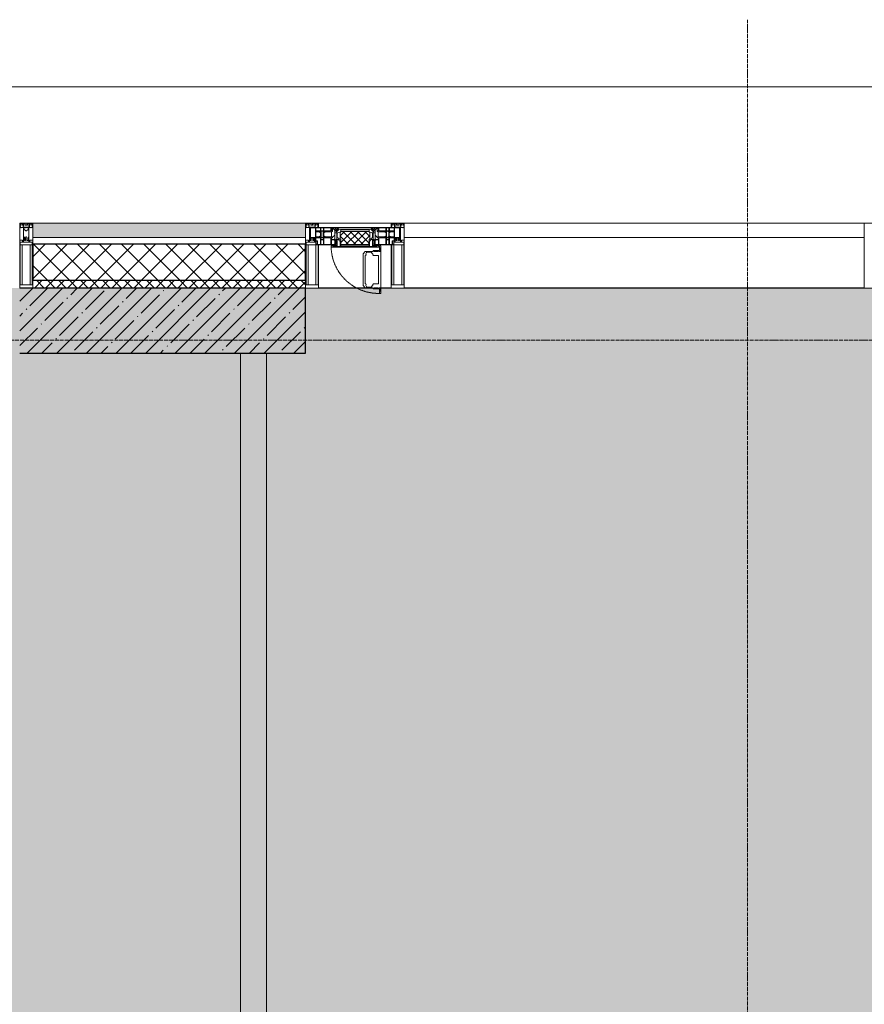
# Model space of a CAD drawing. Header units: millimetres. Extents: x -521669 to 178656, y -69521 to 433382.
# Tile 176 of 256: x -180303 to -177053, y 429592 to 433382. Entities that reach past the tile are written whole.
import ezdxf

# ---------------------------------------------------------------- set-up
doc = ezdxf.new("R2010")
doc.units = ezdxf.units.MM
doc.linetypes.add('-D1-02х01', pattern=[3, 2, -1])
doc.linetypes.add('-D1d1-15x02', pattern=[19, 15, -2, 0, -2])
for name, color, linetype, lineweight in [('_0', 7, 'Continuous', 13), ('A-DETL-GENF', 7, 'Continuous', 5), ('A-GLAZ', 7, 'Continuous', 5), ('A-GLAZ-CURT', 8, 'Continuous', 5), ('A-GLAZ-CWMG', 8, 'Continuous', 5), ('A-WALL', 7, 'Continuous', 5), ('A-WALL-FNSH', 8, 'Continuous', 5), ('I-WALL', 7, 'Continuous', 5), ('S-COLS', 7, 'Continuous', 5), ('S-GRID', 7, 'Continuous', 5), ('Ограждение', 7, 'Continuous', 5), ('Поручни', 7, 'Continuous', 5)]:
    doc.layers.add(name, color=color, linetype=linetype, lineweight=lineweight)

# ---------------------------------------------------------------- blocks, each defined once
blk = doc.blocks.new('System Panel - A_PAN_Glass_Зеркальное-5156344-50_AS_M_L33')
at = {"layer": 'A-GLAZ-CURT'}
for p, q in [((885, 0), (-885, 0)), ((-885, 0), (-885, -55)), ((885, -55), (885, 0)), ((-885, -55), (885, -55))]:
    blk.add_line(p, q, dxfattribs=at)
blk = doc.blocks.new('Rectangular Mullion - R_StandardFrame_50Wx250H-3343034-50_AS_M_L33')
at = {"layer": 'A-GLAZ-CWMG'}
blk.add_line((15200, 29450), (13430, 29450), dxfattribs=at)
blk = doc.blocks.new('Rectangular Mullion - 50Wx250H-V3-50_AS_M_L33')
at = {"layer": 'A-DETL-GENF'}
for p, q in [((-25, 84), (-25, 250)), ((-25, 250), (0, 250)), ((-23, 237.3), (0, 237.3)), ((-23, 237.3), (-23, 84)), ((-14.9, 84), (-14.9, 237.3)), ((25, 250), (0, 250)), ((23, 237.3), (0, 237.3)), ((14.9, 84), (14.9, 237.3)), ((23, 237.3), (23, 73.6)), ((25, 65.2), (25, 250)), ((0, 84), (-15, 84)), ((0, 84), (23, 84)), ((-0.5, 73.6), (-15, 73.6)), ((-10, 71.3), (-12, 71.3)), ((-10, 57.4), (-10, 71.3)), ((-7, 65.2), (-5.9, 67.3)), ((-7, 65.2), (-7, 57)), ((-4.1, 67.3), (-5.9, 67.3)), ((-4.1, 67.3), (-2.9, 65.1)), ((-2.9, 65.1), (-2.9, 57)), ((0.5, 73.6), (23, 73.6)), ((4.1, 67.3), (2.9, 65.1)), ((2.9, 65.1), (2.9, 57)), ((4.1, 67.3), (5.9, 67.3)), ((7, 65.2), (5.9, 67.3)), ((7, 65.2), (7, 54.7)), ((8.7, 53), (7, 54.7)), ((8.7, 53), (10, 53)), ((10, 71.3), (14, 71.3)), ((10, 53), (10, 71.3)), ((10, 53), (10, 17)), ((14, 71.3), (14, 65.2)), ((14, 65.2), (25, 65.2)), ((-23.8, 14.6), (-25, 14.2)), ((-25, 0), (-25, 14.2)), ((-23.8, 17), (-23.8, 14.6)), ((-22.5, 10.6), (-23.8, 14.6)), ((-22.5, 10.6), (-23.7, 9.9)), ((-23.7, 1.3), (-23.7, 9.9)), ((-23.7, 1.3), (-11.8, 1.3)), ((-23.2, 10.2), (-22.5, 8)), ((-22.5, 8), (-22.5, 4.5)), ((-21.3, 4.5), (-22.5, 4.5)), ((-22.3, 17), (-22.3, 16)), ((-22.3, 16), (-21.3, 16)), ((-19.9, 17), (-21.3, 16)), ((-21.3, 4.5), (-21.3, 6.5)), ((-21.3, 6.5), (-14.2, 6.5)), ((-7.4, 16.6), (-18.4, 16.6)), ((-14.2, 6.5), (-14.2, 4.5)), ((-13.2, 4.5), (-14.2, 4.5)), ((-13.2, 4.5), (-12.2, 7.2)), ((-12.7, 7.6), (-11.3, 11.4)), ((-12.7, 7.6), (-11.8, 6.9)), ((-12.2, 9), (-12.2, 14.8)), ((-12.2, 14.8), (0, 14.8)), ((-11.8, 1.3), (-11.8, 6.9)), ((-10.5, 11.2), (-11.3, 11.4)), ((-10.5, 1.5), (-10.5, 11.2)), ((-4.8, 1.5), (-10.5, 1.5)), ((0, 8), (-4.8, 8)), ((-4.8, 1.5), (-4.8, 8)), ((-2.6, 16.8), (0, 16.8)), ((2.6, 16.8), (0, 16.8)), ((0, 14.8), (0, 16.8)), ((0, 14.8), (0, 16.8)), ((12.2, 14.8), (0, 14.8)), ((0, 0), (0, 8)), ((0, 8), (4.8, 8)), ((0, 0), (0, 8)), ((4.8, 1.5), (4.8, 8)), ((4.8, 1.5), (10.5, 1.5)), ((8.5, 23), (6, 25.5)), ((6, 18), (7.4, 18)), ((7.4, 18), (7.4, 16.6)), ((7.4, 16.6), (18.4, 16.6)), ((7.5, 18.5), (8.5, 18.5)), ((7.5, 17), (7.5, 18.5)), ((10, 17), (7.5, 17)), ((8.5, 18.5), (8.5, 23)), ((10.5, 11.2), (11.3, 11.4)), ((10.5, 1.5), (10.5, 11.2)), ((12.7, 7.6), (11.3, 11.4)), ((12.7, 7.6), (11.8, 6.9)), ((11.8, 1.3), (11.8, 6.9)), ((23.7, 1.3), (11.8, 1.3)), ((12.2, 9), (12.2, 14.8)), ((13.2, 4.5), (12.2, 7.2)), ((13.2, 4.5), (14.2, 4.5)), ((21.3, 6.5), (14.2, 6.5)), ((14.2, 6.5), (14.2, 4.5)), ((18.4, 16.6), (19, 17.6)), ((19, 17.6), (21.3, 16)), ((22.3, 16), (21.3, 16)), ((21.3, 4.5), (21.3, 6.5)), ((21.3, 4.5), (22.5, 4.5)), ((22.3, 17), (22.3, 16)), ((22.3, 17), (23.8, 17)), ((22.5, 10.6), (23.8, 14.6)), ((22.5, 10.6), (23.7, 9.9)), ((23.2, 10.2), (22.5, 8)), ((22.5, 8), (22.5, 4.5)), ((23.7, 1.3), (23.7, 9.9)), ((23.8, 17), (23.8, 14.6)), ((23.8, 14.6), (25, 14.2)), ((25, 0), (25, 14.2)), ((-25, 0), (0, 0)), ((25, 0), (0, 0))]:
    blk.add_line(p, q, dxfattribs=at)
for centre, start, end in [((-0.5, 73.1), 360, 90), ((0.5, 73.1), 90, 180)]:
    blk.add_arc(centre, 0.5, start, end, dxfattribs=at)
blk = doc.blocks.new('Rectangular Mullion - R_StandardFrame_50Wx250H-V9-50_AS_M_L33')
at = {"layer": 'A-GLAZ-CWMG', "lineweight": 9}
for p, q in [((-25, 84), (-25, 250)), ((-25, 250), (25, 250)), ((25, 250), (25, 0)), ((-25, 0), (-25, 17)), ((25, 0), (-25, 0))]:
    blk.add_line(p, q, dxfattribs=at)
blk = doc.blocks.new('A_PAN_Створка - 383мм-V14-50_AS_M_L33')
at = {"layer": 'A-GLAZ-CURT'}
h = blk.add_hatch(dxfattribs=at)
h.set_pattern_fill('FP_11', color=256, style=0, pattern_type=2)
h.set_pattern_definition([(45, (-13240, -29700), (-14.142136, 14.142136), []), (135, (-13240, -29700), (-14.142136, -14.142136), [])])
h.paths.add_polyline_path([(-53.6, -82.7), (54.6, -81.8), (55.5, -62.5), (57.2, -60.8), (57.2, -36.4), (54.9, -34.1), (54.5, -31.8), (-54.5, -31.8), (-54.9, -34.1), (-57.2, -36.4), (-57.2, -60.8), (-54.6, -63.4), (-54.6, -81.8)])
at = {"layer": 'A-DETL-GENF'}
for p, q in [((-70, -32.1), (-61.4, -23.5)), ((-70, -62.5), (-70, -32.1)), ((-67.8, -38.3), (-65.7, -37.4)), ((-65.7, -37.4), (-60.8, -34.7)), ((61.4, -23.5), (-61.4, -23.5)), ((-60.8, -34.7), (-57.3, -35.9)), ((-55.2, -33.8), (-57.3, -35.9)), ((-54.9, -34.1), (-57.2, -36.4)), ((-57.2, -36.4), (-57.2, -60.8)), ((-55.2, -33.8), (-54.8, -31.5)), ((-54.9, -25.8), (-53.9, -24.8)), ((-54.9, -29.5), (-54.9, -25.8)), ((-53.9, -30.5), (-54.9, -29.5)), ((-54.5, -31.8), (-54.9, -34.1)), ((0, -31.5), (-54.8, -31.5)), ((54.5, -31.8), (-54.5, -31.8)), ((-53.9, -24.8), (53.9, -24.8)), ((53.9, -30.5), (-53.9, -30.5)), ((0, -31.5), (54.8, -31.5)), ((54.9, -25.8), (53.9, -24.8)), ((53.9, -30.5), (54.9, -29.5)), ((54.9, -34.1), (54.5, -31.8)), ((55.2, -33.8), (54.8, -31.5)), ((54.9, -29.5), (54.9, -25.8)), ((57.2, -36.4), (54.9, -34.1)), ((55.2, -33.8), (57.3, -35.9)), ((57.2, -60.8), (57.2, -36.4)), ((60.8, -34.7), (57.3, -35.9)), ((65.7, -37.4), (60.8, -34.7)), ((70, -32.1), (61.4, -23.5)), ((67.8, -38.3), (65.7, -37.4)), ((70, -62.5), (70, -32.1)), ((-73.9, -62.5), (-70, -62.5)), ((-73.9, -87.5), (-73.9, -62.5)), ((-69.4, -66.5), (-73.9, -66.5)), ((-69.4, -81.5), (-69.4, -66.5)), ((-61.7, -62.5), (-67.9, -62.5)), ((-67.9, -62.5), (-67.9, -89.3)), ((-67.8, -55.7), (-67.8, -38.3)), ((-66, -56.5), (-67.8, -55.7)), ((-66, -56.5), (-62, -59.1)), ((-62, -59.1), (-60.7, -61)), ((-61.7, -64.9), (-61.7, -62.5)), ((-60.1, -67.7), (-61.7, -64.9)), ((-60.7, -61), (-57.4, -61)), ((-56.4, -67.7), (-60.1, -67.7)), ((-57.4, -61), (-54.9, -63.5)), ((-57.2, -60.8), (-54.6, -63.4)), ((-56.4, -89.4), (-56.4, -67.7)), ((-54.9, -63.5), (-54.9, -81.9)), ((-54.6, -63.4), (-54.6, -81.8)), ((54.6, -63.4), (57.2, -60.8)), ((54.6, -81.8), (54.6, -63.4)), ((57.4, -61), (54.9, -63.5)), ((54.9, -63.5), (54.9, -81.9)), ((56.4, -67.7), (60.1, -67.7)), ((56.4, -89.4), (56.4, -67.7)), ((60.7, -61), (57.4, -61)), ((60.1, -67.7), (61.7, -64.9)), ((62, -59.1), (60.7, -61)), ((61.7, -62.5), (67.9, -62.5)), ((61.7, -64.9), (61.7, -62.5)), ((66, -56.5), (62, -59.1)), ((66, -56.5), (67.8, -55.7)), ((67.8, -55.7), (67.8, -38.3)), ((67.9, -62.5), (67.9, -89.3)), ((69.4, -66.5), (73.9, -66.5)), ((69.4, -81.5), (69.4, -66.5)), ((73.9, -62.5), (70, -62.5)), ((73.9, -87.5), (73.9, -62.5)), ((-91.5, -87.5), (-73.9, -87.5)), ((-91.5, -92), (-91.5, -87.5)), ((-91.5, -92), (91.5, -92)), ((-83.4, -90.3), (-83.4, -87.5)), ((-83.4, -90.3), (-69.4, -90.3)), ((-73.9, -81.5), (-69.4, -81.5)), ((-69.4, -85.5), (-73.9, -85.5)), ((-69.4, -90.3), (-69.4, -85.5)), ((-67.9, -89.3), (-66.9, -90.3)), ((-66.9, -90.3), (-57.4, -90.3)), ((-57.4, -90.3), (-56.4, -89.4)), ((-54.9, -81.9), (-53.8, -83)), ((-54.9, -85.6), (-53.9, -84.6)), ((-54.9, -89.3), (-54.9, -85.6)), ((-53.9, -90.3), (-54.9, -89.3)), ((-54.6, -81.8), (-53.6, -82.7)), ((-53.9, -84.6), (53.9, -84.6)), ((53.9, -90.3), (-53.9, -90.3)), ((53.8, -83), (-53.8, -83)), ((-53.6, -82.7), (53.6, -82.7)), ((53.6, -82.7), (54.6, -81.8)), ((54.9, -81.9), (53.8, -83)), ((54.9, -85.6), (53.9, -84.6)), ((53.9, -90.3), (54.9, -89.3)), ((54.9, -89.3), (54.9, -85.6)), ((57.4, -90.3), (56.4, -89.4)), ((66.9, -90.3), (57.4, -90.3)), ((67.9, -89.3), (66.9, -90.3)), ((73.9, -81.5), (69.4, -81.5)), ((69.4, -85.5), (73.9, -85.5)), ((69.4, -90.3), (69.4, -85.5)), ((83.4, -90.3), (69.4, -90.3)), ((91.5, -87.5), (73.9, -87.5)), ((83.4, -90.3), (83.4, -87.5)), ((91.5, -92), (91.5, -87.5))]:
    blk.add_line(p, q, dxfattribs=at)
at = {"layer": 'A-DETL-GENF', "color": 9, "true_color": 0xc8c8c8}
for p, q in [((39.7, -109), (31.1, -117.6)), ((70.1, -109), (39.7, -109)), ((45, -113.3), (42.3, -118.2)), ((45.9, -111.2), (45, -113.3)), ((63.3, -111.2), (45.9, -111.2)), ((64.1, -113), (63.3, -111.2)), ((64.1, -113), (66.7, -117)), ((70.1, -105.1), (70.1, -109)), ((95.1, -105.1), (70.1, -105.1)), ((74.1, -109.6), (74.1, -105.1)), ((89.1, -109.6), (74.1, -109.6)), ((89.1, -105.1), (89.1, -109.6)), ((93.1, -109.6), (93.1, -105.1)), ((97.9, -109.6), (93.1, -109.6)), ((95.1, -87.5), (95.1, -105.1)), ((99.6, -87.5), (95.1, -87.5)), ((97.9, -95.6), (95.1, -95.6)), ((97.9, -95.6), (97.9, -109.6)), ((99.6, -270.5), (99.6, -87.5)), ((31.1, -117.6), (31.1, -240.4)), ((41.4, -123.8), (39.1, -124.2)), ((39.1, -179), (39.1, -124.2)), ((41.4, -123.8), (43.5, -121.7)), ((42.3, -118.2), (43.5, -121.7)), ((66.7, -117), (68.6, -118.3)), ((68.6, -118.3), (68.6, -121.6)), ((68.6, -121.6), (71.1, -124.1)), ((71.1, -124.1), (89.5, -124.1)), ((89.5, -124.1), (90.6, -125.2)), ((90.6, -125.2), (90.6, -232.8)), ((39.1, -179), (39.1, -233.8)), ((39.7, -249), (31.1, -240.4)), ((41.4, -234.2), (39.1, -233.8)), ((70.1, -249), (39.7, -249)), ((41.4, -234.2), (43.5, -236.3)), ((42.3, -239.8), (43.5, -236.3)), ((45, -244.7), (42.3, -239.8)), ((45.9, -246.8), (45, -244.7)), ((63.3, -246.8), (45.9, -246.8)), ((64.1, -245), (63.3, -246.8)), ((64.1, -245), (66.7, -241)), ((66.7, -241), (68.6, -239.7)), ((68.6, -236.4), (71.1, -233.9)), ((68.6, -239.7), (68.6, -236.4)), ((70.1, -252.9), (70.1, -249)), ((95.1, -252.9), (70.1, -252.9)), ((71.1, -233.9), (89.5, -233.9)), ((74.1, -248.4), (74.1, -252.9)), ((89.1, -248.4), (74.1, -248.4)), ((89.1, -252.9), (89.1, -248.4)), ((89.5, -233.9), (90.6, -232.8)), ((93.1, -248.4), (93.1, -252.9)), ((97.9, -248.4), (93.1, -248.4)), ((95.1, -270.5), (95.1, -252.9)), ((97.9, -262.4), (95.1, -262.4)), ((97.9, -262.4), (97.9, -248.4)), ((99.6, -270.5), (95.1, -270.5))]:
    blk.add_line(p, q, dxfattribs=at)
at = {"layer": 'A-GLAZ'}
for p, q in [((-67.9, -17), (-171, -17)), ((-171, -17), (-171, -57)), ((-171, -18.5), (-153.5, -18.5)), ((-153.5, -18.5), (-152, -20)), ((-152, -20), (-152, -73.5)), ((-150.5, -17), (-150.5, -29.4)), ((-132.4, -18.6), (-150.5, -18.6)), ((-150.5, -29.4), (-132.4, -29.4)), ((-150.5, -33.6), (-150.5, -68)), ((-136.3, -33.6), (-150.5, -33.6)), ((-137.2, -31), (-135.8, -35)), ((-132.5, -31), (-137.2, -31)), ((-132.1, -36.8), (-135.8, -35)), ((-132.5, -31.9), (-133.4, -33.7)), ((-133.4, -33.7), (-130.1, -35.3)), ((-132.5, -31.9), (-132.5, -31)), ((-132.4, -29.4), (-132.4, -18.6)), ((-132.1, -49), (-132.1, -36.8)), ((-131, -18.2), (-131, -29.5)), ((-120.8, -18.2), (-131, -18.2)), ((-131, -29.5), (-120.8, -29.5)), ((-131, -30.9), (-131, -33)), ((-120.8, -30.9), (-131, -30.9)), ((-129.4, -34.6), (-131, -33)), ((-130.1, -35.3), (-129.4, -34.6)), ((-130.1, -35.3), (-130.1, -50.4)), ((-122.4, -34.6), (-120.8, -33)), ((-121.7, -35.3), (-122.4, -34.6)), ((-118.4, -33.7), (-121.7, -35.3)), ((-121.7, -35.3), (-121.7, -50.4)), ((-120.8, -18.2), (-120.8, -29.5)), ((-120.8, -30.9), (-120.8, -33)), ((-119.7, -36.8), (-115.9, -35)), ((-119.7, -49), (-119.7, -36.8)), ((-119.3, -18.6), (-92.5, -18.6)), ((-119.3, -29.4), (-119.3, -18.6)), ((-92.5, -29.4), (-119.3, -29.4)), ((-119.3, -31), (-114.6, -31)), ((-119.3, -31.9), (-119.3, -31)), ((-119.3, -31.9), (-118.4, -33.7)), ((-114.6, -31), (-115.9, -35)), ((-94.1, -33.5), (-115.4, -33.5)), ((-89.9, -35.1), (-94.1, -33.5)), ((-92.5, -18.6), (-92.5, -29.4)), ((-90.8, -18.5), (-90.8, -29.4)), ((-87.3, -18.5), (-90.8, -18.5)), ((-90.8, -29.4), (-85.9, -29.4)), ((-89.9, -32.5), (-89.9, -35.1)), ((-85.9, -32.5), (-89.9, -32.5)), ((-89.9, -35.1), (-89.9, -50.9)), ((-87.3, -20.4), (-87.3, -18.5)), ((-87.3, -20.4), (-87.3, -21.9)), ((-84.8, -20.4), (-87.3, -20.4)), ((-87.3, -21.9), (-85.9, -21.9)), ((-85.9, -18.2), (-85.9, -20.4)), ((-75.9, -18.2), (-85.9, -18.2)), ((-85.9, -21.9), (-85.9, -29.4)), ((-85.9, -29.4), (-85.9, -32.5)), ((-83.4, -20.4), (-84.8, -20.4)), ((-70, -33.8), (-83.4, -20.4)), ((-78, -84), (-78, -23.5)), ((-78, -23.5), (-67.9, -23.5)), ((-78, -36.8), (-70, -36.8)), ((-78, -45.6), (-78, -36.8)), ((-75.9, -21.5), (-75.9, -18.2)), ((-75.9, -21.5), (-75.9, -23.5)), ((-74.9, -21.5), (-75.9, -21.5)), ((-75.9, -23.5), (-73, -23.5)), ((-74.9, -17.9), (-74.9, -21.5)), ((-68.9, -17.9), (-74.9, -17.9)), ((-67.2, -29.3), (-73, -23.5)), ((-61.4, -23.5), (-70, -32.1)), ((-70, -32.1), (-70, -62.5)), ((-70, -36.8), (-70, -33.8)), ((-68.9, -21.5), (-68.9, -17.9)), ((-67.9, -21.5), (-68.9, -21.5)), ((67.9, -17), (-67.9, -17)), ((-61.4, -23.5), (-67.9, -17)), ((-67.9, -17), (-67.9, -23.5)), ((-67.9, -17), (67.9, -17)), ((-67.9, -21.5), (-67.9, -23.5)), ((-67.9, -23.5), (-64.6, -26.8)), ((-67.9, -23.5), (-64.6, -26.8)), ((-64.6, -26.8), (-67.2, -29.3)), ((-64.6, -26.8), (-61.4, -23.5)), ((61.4, -23.5), (-61.4, -23.5)), ((67.9, -17), (61.4, -23.5)), ((70, -32.1), (61.4, -23.5)), ((61.4, -23.5), (64.6, -26.8)), ((67.9, -23.5), (64.6, -26.8)), ((64.6, -26.8), (67.9, -23.5)), ((64.6, -26.8), (67.2, -29.3)), ((67.2, -29.3), (73, -23.5)), ((67.9, -23.5), (67.9, -17)), ((171, -17), (67.9, -17)), ((67.9, -21.5), (67.9, -23.5)), ((67.9, -21.5), (68.9, -21.5)), ((67.9, -23.5), (78, -23.5)), ((68.9, -17.9), (74.9, -17.9)), ((68.9, -21.5), (68.9, -17.9)), ((70, -33.8), (83.4, -20.4)), ((70, -62.5), (70, -32.1)), ((70, -36.8), (70, -33.8)), ((78, -36.8), (70, -36.8)), ((75.9, -23.5), (73, -23.5)), ((74.9, -17.9), (74.9, -21.5)), ((74.9, -21.5), (75.9, -21.5)), ((75.9, -18.2), (85.9, -18.2)), ((75.9, -21.5), (75.9, -18.2)), ((75.9, -21.5), (75.9, -23.5)), ((78, -23.5), (78, -84)), ((78, -45.6), (78, -36.8)), ((83.4, -20.4), (84.8, -20.4)), ((84.8, -20.4), (87.3, -20.4)), ((85.9, -18.2), (85.9, -20.4)), ((85.9, -21.9), (85.9, -29.4)), ((87.3, -21.9), (85.9, -21.9)), ((85.9, -29.4), (85.9, -32.5)), ((90.8, -29.4), (85.9, -29.4)), ((85.9, -32.5), (89.9, -32.5)), ((87.3, -18.5), (90.8, -18.5)), ((87.3, -20.4), (87.3, -18.5)), ((87.3, -20.4), (87.3, -21.9)), ((89.9, -32.5), (89.9, -35.1)), ((89.9, -35.1), (94.1, -33.5)), ((89.9, -35.1), (89.9, -50.9)), ((90.8, -18.5), (90.8, -29.4)), ((92.5, -18.6), (92.5, -29.4)), ((119.3, -18.6), (92.5, -18.6)), ((92.5, -29.4), (119.3, -29.4)), ((94.1, -33.5), (115.4, -33.5)), ((114.6, -31), (115.9, -35)), ((119.3, -31), (114.6, -31)), ((119.7, -36.8), (115.9, -35)), ((119.3, -31.9), (118.4, -33.7)), ((118.4, -33.7), (121.7, -35.3)), ((119.3, -29.4), (119.3, -18.6)), ((119.3, -31.9), (119.3, -31)), ((119.7, -49), (119.7, -36.8)), ((120.8, -18.2), (120.8, -29.5)), ((120.8, -18.2), (131, -18.2)), ((131, -29.5), (120.8, -29.5)), ((120.8, -30.9), (120.8, -33)), ((120.8, -30.9), (131, -30.9)), ((122.4, -34.6), (120.8, -33)), ((121.7, -35.3), (122.4, -34.6)), ((121.7, -35.3), (121.7, -50.4)), ((129.4, -34.6), (131, -33)), ((130.1, -35.3), (129.4, -34.6)), ((133.4, -33.7), (130.1, -35.3)), ((130.1, -35.3), (130.1, -50.4)), ((131, -18.2), (131, -29.5)), ((131, -30.9), (131, -33)), ((132.1, -36.8), (135.8, -35)), ((132.1, -49), (132.1, -36.8)), ((132.4, -18.6), (150.5, -18.6)), ((132.4, -29.4), (132.4, -18.6)), ((150.5, -29.4), (132.4, -29.4)), ((132.5, -31), (137.2, -31)), ((132.5, -31.9), (132.5, -31)), ((132.5, -31.9), (133.4, -33.7)), ((137.2, -31), (135.8, -35)), ((136.3, -33.6), (150.5, -33.6)), ((150.5, -17), (150.5, -29.4)), ((150.5, -33.6), (150.5, -68)), ((153.5, -18.5), (152, -20)), ((152, -20), (152, -73.5)), ((171, -18.5), (153.5, -18.5)), ((171, -57), (171, -17)), ((-171, -55.5), (-152, -55.5)), ((-171, -57), (-156, -57)), ((-153, -60), (-153, -73.5)), ((-153, -73.5), (-150, -73.5)), ((-136.4, -52.4), (-150.5, -52.4)), ((-150.5, -56.6), (-132.4, -56.6)), ((-150.5, -68), (-143.5, -68)), ((-150.5, -69.5), (-150.5, -73.5)), ((-145, -69.5), (-150.5, -69.5)), ((-150, -73.5), (-150, -84)), ((-145, -69.5), (-145, -79.5)), ((-143.5, -68), (-143.5, -81)), ((-137.2, -54.8), (-135.8, -50.8)), ((-132.5, -54.8), (-137.2, -54.8)), ((-132.1, -49), (-135.8, -50.8)), ((-133.4, -52), (-130.1, -50.4)), ((-132.5, -53.8), (-133.4, -52)), ((-132.5, -53.8), (-132.5, -54.8)), ((-132.4, -56.6), (-132.4, -82.5)), ((-129.4, -51.1), (-131, -52.7)), ((-131, -55.1), (-131, -52.7)), ((-120.8, -55.1), (-131, -55.1)), ((-131, -56.5), (-131, -62.6)), ((-131, -56.5), (-120.8, -56.5)), ((-120.8, -62.6), (-131, -62.6)), ((-131, -64.6), (-120.8, -64.6)), ((-131, -82.5), (-131, -64.6)), ((-130.1, -50.4), (-129.4, -51.1)), ((-121.7, -50.4), (-122.4, -51.1)), ((-122.4, -51.1), (-120.8, -52.7)), ((-118.4, -52), (-121.7, -50.4)), ((-120.8, -55.1), (-120.8, -52.7)), ((-120.8, -56.5), (-120.8, -62.6)), ((-120.8, -82.5), (-120.8, -64.6)), ((-119.7, -49), (-115.9, -50.8)), ((-119.3, -53.8), (-118.4, -52)), ((-119.3, -53.8), (-119.3, -54.8)), ((-119.3, -54.8), (-114.6, -54.8)), ((-119.3, -56.6), (-119.3, -82.5)), ((-92.5, -56.6), (-119.3, -56.6)), ((-114.6, -54.8), (-115.9, -50.8)), ((-94.1, -52.5), (-115.3, -52.5)), ((-89.9, -50.9), (-94.1, -52.5)), ((-92.5, -56.6), (-92.5, -82.5)), ((-90.8, -56.6), (-85.9, -56.6)), ((-90.8, -62.7), (-90.8, -56.6)), ((-80.4, -62.7), (-90.8, -62.7)), ((-90.8, -64.6), (-90.8, -82.5)), ((-80.1, -64.6), (-90.8, -64.6)), ((-89.9, -52.2), (-89.9, -50.9)), ((-89.9, -52.2), (-88.6, -53.5)), ((-85.9, -53.5), (-88.6, -53.5)), ((-85.9, -53.5), (-78, -45.6)), ((-85.9, -56.6), (-85.9, -53.5)), ((-80.4, -61.1), (-80.4, -62.7)), ((-78, -61.1), (-80.4, -61.1)), ((-80.1, -66.1), (-80.1, -64.6)), ((-78, -66.1), (-80.1, -66.1)), ((-78, -66.1), (-78, -61.1)), ((-70, -62.5), (-73.9, -62.5)), ((-73.9, -62.5), (-73.9, -87.5)), ((73.9, -62.5), (70, -62.5)), ((73.9, -87.5), (73.9, -62.5)), ((85.9, -53.5), (78, -45.6)), ((78, -61.1), (80.4, -61.1)), ((78, -66.1), (78, -61.1)), ((78, -66.1), (80.1, -66.1)), ((80.1, -64.6), (90.8, -64.6)), ((80.1, -66.1), (80.1, -64.6)), ((80.4, -61.1), (80.4, -62.7)), ((80.4, -62.7), (90.8, -62.7)), ((85.9, -53.5), (88.6, -53.5)), ((85.9, -56.6), (85.9, -53.5)), ((90.8, -56.6), (85.9, -56.6)), ((89.9, -52.2), (88.6, -53.5)), ((89.9, -50.9), (94.1, -52.5)), ((89.9, -52.2), (89.9, -50.9)), ((90.8, -62.7), (90.8, -56.6)), ((90.8, -64.6), (90.8, -82.5)), ((92.5, -56.6), (119.3, -56.6)), ((92.5, -56.6), (92.5, -82.5)), ((94.1, -52.5), (115.3, -52.5)), ((114.6, -54.8), (115.9, -50.8)), ((119.3, -54.8), (114.6, -54.8)), ((119.7, -49), (115.9, -50.8)), ((118.4, -52), (121.7, -50.4)), ((119.3, -53.8), (118.4, -52)), ((119.3, -53.8), (119.3, -54.8)), ((119.3, -56.6), (119.3, -82.5)), ((122.4, -51.1), (120.8, -52.7)), ((120.8, -55.1), (120.8, -52.7)), ((120.8, -55.1), (131, -55.1)), ((120.8, -56.5), (120.8, -62.6)), ((131, -56.5), (120.8, -56.5)), ((120.8, -62.6), (131, -62.6)), ((120.8, -82.5), (120.8, -64.6)), ((131, -64.6), (120.8, -64.6)), ((121.7, -50.4), (122.4, -51.1)), ((130.1, -50.4), (129.4, -51.1)), ((129.4, -51.1), (131, -52.7)), ((133.4, -52), (130.1, -50.4)), ((131, -55.1), (131, -52.7)), ((131, -56.5), (131, -62.6)), ((131, -82.5), (131, -64.6)), ((132.1, -49), (135.8, -50.8)), ((150.5, -56.6), (132.4, -56.6)), ((132.4, -56.6), (132.4, -82.5)), ((132.5, -53.8), (133.4, -52)), ((132.5, -53.8), (132.5, -54.8)), ((132.5, -54.8), (137.2, -54.8)), ((137.2, -54.8), (135.8, -50.8)), ((136.4, -52.4), (150.5, -52.4)), ((143.5, -68), (143.5, -81)), ((150.5, -68), (143.5, -68)), ((145, -69.5), (150.5, -69.5)), ((145, -69.5), (145, -79.5)), ((150, -84), (150, -73.5)), ((150, -73.5), (153, -73.5)), ((150.5, -69.5), (150.5, -73.5)), ((171, -55.5), (152, -55.5)), ((153, -73.5), (153, -60)), ((156, -57), (171, -57)), ((-150, -84), (-78, -84)), ((-148.5, -81), (-148.5, -82.5)), ((-143.5, -81), (-148.5, -81)), ((-148.5, -82.5), (-132.4, -82.5)), ((-131, -82.5), (-120.8, -82.5)), ((-119.3, -82.5), (-92.5, -82.5)), ((-73.9, -87.5), (-91.5, -87.5)), ((-91.5, -87.5), (-91.5, -92)), ((-91.5, -92), (91.5, -92)), ((-90.8, -82.5), (-79.5, -82.5)), ((-78, -84), (-85, -84)), ((-85, -84), (-85, -87.5)), ((-85, -87.5), (-78, -87.5)), ((-79.5, -80.6), (-78, -80.6)), ((-79.5, -82.5), (-79.5, -80.6)), ((-78, -87.5), (-78, -84)), ((-78, -84), (-73.9, -84)), ((73.9, -84), (78, -84)), ((91.5, -87.5), (73.9, -87.5)), ((79.5, -80.6), (78, -80.6)), ((78, -87.5), (78, -84)), ((78, -84), (85, -84)), ((78, -84), (150, -84)), ((85, -87.5), (78, -87.5)), ((79.5, -82.5), (79.5, -80.6)), ((90.8, -82.5), (79.5, -82.5)), ((85, -84), (85, -87.5)), ((91.5, -92), (91.5, -87.5)), ((119.3, -82.5), (92.5, -82.5)), ((131, -82.5), (120.8, -82.5)), ((148.5, -82.5), (132.4, -82.5)), ((143.5, -81), (148.5, -81)), ((148.5, -81), (148.5, -82.5))]:
    blk.add_line(p, q, dxfattribs=at)
for centre, start, end in [((-156, -60), 0, 90), ((156, -60), 90, 180)]:
    blk.add_arc(centre, 3, start, end, dxfattribs=at)
at = {"layer": 'A-GLAZ', "linetype": '-D1-02х01'}
blk.add_arc((91.4, -87.5), 183, 181.4091, 271.1445, dxfattribs=at)
blk = doc.blocks.new('Rectangular Mullion - R_StandardFrame_50Wx250H-3323618-50_AS_M_L33')
at = {"layer": 'A-GLAZ-CWMG'}
for p, q in [((25500, 29700), (25780, 29700)), ((25500, 29450), (25710.1, 29450)), ((25739.6, 29450), (25780, 29450))]:
    blk.add_line(p, q, dxfattribs=at)
blk = doc.blocks.new('Rectangular Mullion - R_StandardFrame_50Wx250H-4058886-50_AS_M_L33')
at = {"layer": 'A-GLAZ-CWMG', "lineweight": 9}
for p, q in [((-50, 0), (-50, 250)), ((-50, 250), (0, 250)), ((0, 250), (0, 0)), ((0, 0), (-50, 0))]:
    blk.add_line(p, q, dxfattribs=at)
blk = doc.blocks.new('Rectangular Mullion - 50Wx250H-2623690-50_AS_M_L33')
at = {"layer": 'A-DETL-GENF'}
for p, q in [((-25, 65.2), (-25, 250)), ((-25, 250), (0, 250)), ((-23, 237.3), (0, 237.3)), ((-23, 237.3), (-23, 73.6)), ((-14.9, 84), (-14.9, 237.3)), ((25, 250), (0, 250)), ((23, 237.3), (0, 237.3)), ((14.9, 84), (14.9, 237.3)), ((23, 237.3), (23, 73.6)), ((25, 65.2), (25, 250)), ((0, 84), (-23, 84)), ((0, 84), (23, 84)), ((-14, 65.2), (-25, 65.2)), ((-0.5, 73.6), (-23, 73.6)), ((-14, 71.3), (-14, 65.2)), ((-10, 71.3), (-14, 71.3)), ((-10, 53), (-10, 71.3)), ((-8.7, 53), (-10, 53)), ((-10, 53), (-10, 17)), ((-8.7, 53), (-7, 54.7)), ((-7, 65.2), (-5.9, 67.3)), ((-7, 65.2), (-7, 54.7)), ((-4.1, 67.3), (-5.9, 67.3)), ((-4.1, 67.3), (-2.9, 65.1)), ((-2.9, 65.1), (-2.9, 54.6)), ((-1.3, 53), (-2.9, 54.6)), ((0, 53), (-1.3, 53)), ((0, 53), (1.3, 53)), ((0.5, 73.6), (23, 73.6)), ((1.3, 53), (2.9, 54.6)), ((4.1, 67.3), (2.9, 65.1)), ((2.9, 65.1), (2.9, 54.6)), ((4.1, 67.3), (5.9, 67.3)), ((7, 65.2), (5.9, 67.3)), ((7, 65.2), (7, 54.7)), ((8.7, 53), (7, 54.7)), ((8.7, 53), (10, 53)), ((10, 71.3), (14, 71.3)), ((10, 53), (10, 71.3)), ((10, 53), (10, 17)), ((14, 71.3), (14, 65.2)), ((14, 65.2), (25, 65.2)), ((-23.8, 14.6), (-25, 14.2)), ((-25, 0), (-25, 14.2)), ((-22.3, 17), (-23.8, 17)), ((-23.8, 17), (-23.8, 14.6)), ((-22.5, 10.6), (-23.8, 14.6)), ((-22.5, 10.6), (-23.7, 9.9)), ((-23.7, 1.3), (-23.7, 9.9)), ((-23.7, 1.3), (-11.8, 1.3)), ((-23.2, 10.2), (-22.5, 8)), ((-22.5, 8), (-22.5, 4.5)), ((-21.3, 4.5), (-22.5, 4.5)), ((-22.3, 17), (-22.3, 16)), ((-22.3, 16), (-21.3, 16)), ((-19, 17.6), (-21.3, 16)), ((-21.3, 4.5), (-21.3, 6.5)), ((-21.3, 6.5), (-14.2, 6.5)), ((-18.4, 16.6), (-19, 17.6)), ((-7.4, 16.6), (-18.4, 16.6)), ((-14.2, 6.5), (-14.2, 4.5)), ((-13.2, 4.5), (-14.2, 4.5)), ((-13.2, 4.5), (-12.2, 7.2)), ((-12.7, 7.6), (-11.3, 11.4)), ((-12.7, 7.6), (-11.8, 6.9)), ((-12.2, 9), (-12.2, 14.8)), ((-12.2, 14.8), (0, 14.8)), ((-11.8, 1.3), (-11.8, 6.9)), ((-10.5, 11.2), (-11.3, 11.4)), ((-10.5, 1.5), (-10.5, 11.2)), ((-4.8, 1.5), (-10.5, 1.5)), ((-10, 17), (-7.5, 17)), ((-8.5, 23), (-1.5, 30)), ((-8.5, 18.5), (-8.5, 23)), ((-7.5, 18.5), (-8.5, 18.5)), ((-7.5, 17), (-7.5, 18.5)), ((-7.4, 18), (-7.4, 16.6)), ((-2.6, 18), (-7.4, 18)), ((0, 8), (-4.8, 8)), ((-4.8, 1.5), (-4.8, 8)), ((-2.6, 18), (-2.6, 16.8)), ((-2.6, 16.8), (0, 16.8)), ((-1.5, 30), (0, 30)), ((1.5, 30), (0, 30)), ((2.6, 16.8), (0, 16.8)), ((0, 14.8), (0, 16.8)), ((0, 14.8), (0, 16.8)), ((12.2, 14.8), (0, 14.8)), ((0, 0), (0, 8)), ((0, 8), (4.8, 8)), ((0, 0), (0, 8)), ((8.5, 23), (1.5, 30)), ((2.6, 18), (2.6, 16.8)), ((2.6, 18), (7.4, 18)), ((4.8, 1.5), (4.8, 8)), ((4.8, 1.5), (10.5, 1.5)), ((7.4, 18), (7.4, 16.6)), ((7.4, 16.6), (18.4, 16.6)), ((7.5, 18.5), (8.5, 18.5)), ((7.5, 17), (7.5, 18.5)), ((10, 17), (7.5, 17)), ((8.5, 18.5), (8.5, 23)), ((10.5, 11.2), (11.3, 11.4)), ((10.5, 1.5), (10.5, 11.2)), ((12.7, 7.6), (11.3, 11.4)), ((12.7, 7.6), (11.8, 6.9)), ((11.8, 1.3), (11.8, 6.9)), ((23.7, 1.3), (11.8, 1.3)), ((12.2, 9), (12.2, 14.8)), ((13.2, 4.5), (12.2, 7.2)), ((13.2, 4.5), (14.2, 4.5)), ((21.3, 6.5), (14.2, 6.5)), ((14.2, 6.5), (14.2, 4.5)), ((18.4, 16.6), (19, 17.6)), ((19, 17.6), (21.3, 16)), ((22.3, 16), (21.3, 16)), ((21.3, 4.5), (21.3, 6.5)), ((21.3, 4.5), (22.5, 4.5)), ((22.3, 17), (22.3, 16)), ((22.3, 17), (23.8, 17)), ((22.5, 10.6), (23.8, 14.6)), ((22.5, 10.6), (23.7, 9.9)), ((23.2, 10.2), (22.5, 8)), ((22.5, 8), (22.5, 4.5)), ((23.7, 1.3), (23.7, 9.9)), ((23.8, 17), (23.8, 14.6)), ((23.8, 14.6), (25, 14.2)), ((25, 0), (25, 14.2)), ((-25, 0), (0, 0)), ((25, 0), (0, 0))]:
    blk.add_line(p, q, dxfattribs=at)
for centre, start, end in [((-0.5, 73.1), 360, 90), ((0.5, 73.1), 90, 180)]:
    blk.add_arc(centre, 0.5, start, end, dxfattribs=at)
blk = doc.blocks.new('Rectangular Mullion - 50Wx250H-V4-50_AS_M_L33')
at = {"layer": 'A-DETL-GENF'}
for p, q in [((-25, 65.2), (-25, 250)), ((-25, 250), (0, 250)), ((-23, 237.3), (0, 237.3)), ((-23, 237.3), (-23, 73.6)), ((-14.9, 84), (-14.9, 237.3)), ((25, 250), (0, 250)), ((23, 237.3), (0, 237.3)), ((14.9, 84), (14.9, 237.3)), ((23, 237.3), (23, 84)), ((25, 84), (25, 250)), ((0, 84), (-23, 84)), ((0, 84), (15, 84)), ((-14, 65.2), (-25, 65.2)), ((-0.5, 73.6), (-23, 73.6)), ((-14, 71.3), (-14, 65.2)), ((-10, 71.3), (-14, 71.3)), ((-10, 53), (-10, 71.3)), ((-8.7, 53), (-10, 53)), ((-10, 53), (-10, 17)), ((-8.7, 53), (-7, 54.7)), ((-7, 65.2), (-5.9, 67.3)), ((-7, 65.2), (-7, 54.7)), ((-4.1, 67.3), (-5.9, 67.3)), ((-4.1, 67.3), (-2.9, 65.1)), ((-2.9, 65.1), (-2.9, 57)), ((0.5, 73.6), (15, 73.6)), ((4.1, 67.3), (2.9, 65.1)), ((2.9, 65.1), (2.9, 57)), ((4.1, 67.3), (5.9, 67.3)), ((7, 65.2), (5.9, 67.3)), ((7, 65.2), (7, 57)), ((10, 71.3), (12, 71.3)), ((10, 57.4), (10, 71.3)), ((-23.8, 14.6), (-25, 14.2)), ((-25, 0), (-25, 14.2)), ((-22.3, 17), (-23.8, 17)), ((-23.8, 17), (-23.8, 14.6)), ((-22.5, 10.6), (-23.8, 14.6)), ((-22.5, 10.6), (-23.7, 9.9)), ((-23.7, 1.3), (-23.7, 9.9)), ((-23.7, 1.3), (-11.8, 1.3)), ((-23.2, 10.2), (-22.5, 8)), ((-22.5, 8), (-22.5, 4.5)), ((-21.3, 4.5), (-22.5, 4.5)), ((-22.3, 17), (-22.3, 16)), ((-22.3, 16), (-21.3, 16)), ((-19, 17.6), (-21.3, 16)), ((-21.3, 4.5), (-21.3, 6.5)), ((-21.3, 6.5), (-14.2, 6.5)), ((-18.4, 16.6), (-19, 17.6)), ((-7.4, 16.6), (-18.4, 16.6)), ((-14.2, 6.5), (-14.2, 4.5)), ((-13.2, 4.5), (-14.2, 4.5)), ((-13.2, 4.5), (-12.2, 7.2)), ((-12.7, 7.6), (-11.3, 11.4)), ((-12.7, 7.6), (-11.8, 6.9)), ((-12.2, 9), (-12.2, 14.8)), ((-12.2, 14.8), (0, 14.8)), ((-11.8, 1.3), (-11.8, 6.9)), ((-10.5, 11.2), (-11.3, 11.4)), ((-10.5, 1.5), (-10.5, 11.2)), ((-4.8, 1.5), (-10.5, 1.5)), ((-10, 17), (-7.5, 17)), ((-8.5, 23), (-6, 25.5)), ((-8.5, 18.5), (-8.5, 23)), ((-7.5, 18.5), (-8.5, 18.5)), ((-7.5, 17), (-7.5, 18.5)), ((-7.4, 18), (-7.4, 16.6)), ((-6, 18), (-7.4, 18)), ((0, 8), (-4.8, 8)), ((-4.8, 1.5), (-4.8, 8)), ((-2.6, 16.8), (0, 16.8)), ((2.6, 16.8), (0, 16.8)), ((0, 14.8), (0, 16.8)), ((0, 14.8), (0, 16.8)), ((12.2, 14.8), (0, 14.8)), ((0, 0), (0, 8)), ((0, 8), (4.8, 8)), ((0, 0), (0, 8)), ((4.8, 1.5), (4.8, 8)), ((4.8, 1.5), (10.5, 1.5)), ((7.4, 16.6), (18.4, 16.6)), ((10.5, 11.2), (11.3, 11.4)), ((10.5, 1.5), (10.5, 11.2)), ((12.7, 7.6), (11.3, 11.4)), ((12.7, 7.6), (11.8, 6.9)), ((11.8, 1.3), (11.8, 6.9)), ((23.7, 1.3), (11.8, 1.3)), ((12.2, 9), (12.2, 14.8)), ((13.2, 4.5), (12.2, 7.2)), ((13.2, 4.5), (14.2, 4.5)), ((21.3, 6.5), (14.2, 6.5)), ((14.2, 6.5), (14.2, 4.5)), ((19.9, 17), (21.3, 16)), ((22.3, 16), (21.3, 16)), ((21.3, 4.5), (21.3, 6.5)), ((21.3, 4.5), (22.5, 4.5)), ((22.3, 17), (22.3, 16)), ((22.5, 10.6), (23.8, 14.6)), ((22.5, 10.6), (23.7, 9.9)), ((23.2, 10.2), (22.5, 8)), ((22.5, 8), (22.5, 4.5)), ((23.7, 1.3), (23.7, 9.9)), ((23.8, 17), (23.8, 14.6)), ((23.8, 14.6), (25, 14.2)), ((25, 0), (25, 14.2)), ((-25, 0), (0, 0)), ((25, 0), (0, 0))]:
    blk.add_line(p, q, dxfattribs=at)
for centre, start, end in [((-0.5, 73.1), 360, 90), ((0.5, 73.1), 90, 180)]:
    blk.add_arc(centre, 0.5, start, end, dxfattribs=at)
blk = doc.blocks.new('Rectangular Mullion - R_StandardFrame_50Wx250H-4053641-50_AS_M_L33')
at = {"layer": 'A-GLAZ-CWMG', "lineweight": 9}
for p, q in [((0, 250), (-50, 250)), ((-50, 250), (-50, 84)), ((0, 0), (0, 250)), ((-50, 17), (-50, 0)), ((-50, 0), (0, 0))]:
    blk.add_line(p, q, dxfattribs=at)
blk = doc.blocks.new('Ограждение - Ограждение-4619653-50_AS_M_L33')
at = {"layer": 'Поручни'}
blk.add_line((16400, 30175), (-1225, 30175), dxfattribs=at)
blk = doc.blocks.new('RST_AR_KMN_R22_B3_FCD_rvt-1-50_AS_M_L33')
at = {"layer": 'A-WALL', "true_color": 0xeff9fa}
blk.add_hatch(color=7, dxfattribs=at).paths.add_polyline_path([(12000, 29645), (13050, 29645), (13050, 29700), (12000, 29700)])
at = {"layer": 'A-WALL'}
h = blk.add_hatch(dxfattribs=at)
h.set_pattern_fill('FP_2', color=256, style=0, pattern_type=2)
h.set_pattern_definition([(45, (0, 0), (-42.42641, 42.42641), []), (135, (0, 0), (-42.42641, -42.42641), [])])
h.paths.add_polyline_path([(12389.8, 29480), (13050, 29480), (13050, 29620), (12000, 29620), (12000, 29480), (12214, 29480)])
h = blk.add_hatch(dxfattribs=at)
h.set_pattern_fill('FP_1', color=256, style=0, pattern_type=2)
h.set_pattern_definition([(45, (0, 0), (-21.213203, 21.213203), []), (135, (0, 0), (-21.213203, -21.213203), [])])
h.paths.add_polyline_path([(12975.8, 29450), (13050, 29450), (13050, 29480), (12000, 29480), (12000, 29450), (12389.8, 29450)])
for p, q in [((12000, 29645), (12000, 29620)), ((12000, 29645), (13050, 29645)), ((13050, 29620), (13050, 29645)), ((12000, 29480), (12000, 29450)), ((13050, 29450), (13050, 29480)), ((12000, 29450), (13050, 29450))]:
    blk.add_line(p, q, dxfattribs=at)
at = {"layer": 'A-WALL', "lineweight": 25}
for p, q in [((12000, 29620), (12000, 29480)), ((12000, 29620), (13050, 29620)), ((13050, 29480), (13050, 29620)), ((12000, 29480), (13050, 29480))]:
    blk.add_line(p, q, dxfattribs=at)
at = {"layer": 'A-WALL-FNSH'}
for p, q in [((13050, 29700), (12000, 29700)), ((12000, 29700), (12000, 29645)), ((13050, 29645), (13050, 29700))]:
    blk.add_line(p, q, dxfattribs=at)
at = {"layer": 'A-GLAZ-CURT', "lineweight": 5}
for name, p in [('A_PAN_Створка - 383мм-V14-50_AS_M_L33', (13240, 29700)), ('System Panel - A_PAN_Glass_Зеркальное-5156344-50_AS_M_L33', (14315, 29700))]:
    blk.add_blockref(name, p, dxfattribs=at)
at = {"layer": 'A-GLAZ-CWMG', "lineweight": 5, "extrusion": (0, 0, -1), "rotation": 180}
for name, p in [('Rectangular Mullion - 50Wx250H-2623690-50_AS_M_L33', (-11975, 29700)), ('Rectangular Mullion - R_StandardFrame_50Wx250H-4058886-50_AS_M_L33', (-12000, 29700)), ('Rectangular Mullion - 50Wx250H-V4-50_AS_M_L33', (-13075, 29700)), ('Rectangular Mullion - 50Wx250H-V3-50_AS_M_L33', (-13405, 29700)), ('Rectangular Mullion - R_StandardFrame_50Wx250H-V9-50_AS_M_L33', (-13405, 29700)), ('Rectangular Mullion - R_StandardFrame_50Wx250H-4058886-50_AS_M_L33', (-15250, 29700))]:
    blk.add_blockref(name, p, dxfattribs=at)
at = {"layer": 'A-GLAZ-CWMG', "lineweight": 5, "rotation": 180}
blk.add_blockref('Rectangular Mullion - R_StandardFrame_50Wx250H-4053641-50_AS_M_L33', (13050, 29700), dxfattribs=at)
at = {"layer": 'A-GLAZ-CWMG', "lineweight": 5}
for name, p in [('Rectangular Mullion - R_StandardFrame_50Wx250H-3323618-50_AS_M_L33', (-12400, 0)), ('Rectangular Mullion - R_StandardFrame_50Wx250H-3343034-50_AS_M_L33', (0, 0))]:
    blk.add_blockref(name, p, dxfattribs=at)
at = {"layer": 'Ограждение', "lineweight": 5}
blk.add_blockref('Ограждение - Ограждение-4619653-50_AS_M_L33', (-50, 50), dxfattribs=at)

msp = doc.modelspace()

# ---------------------------------------------------------------- hatches: boundary and pattern name
at = {"layer": '_0', "transparency": 33554534}
h = msp.add_hatch(color=252, dxfattribs=at)
h.dxf.hatch_style = 1
h.paths.add_polyline_path([(-154802.134982, 402398.150929), (-192753.734982, 402398.150929), (-192753.734982, 432349.750929), (-154802.134982, 432349.750929)])
h.paths.add_polyline_path([(-162502.934982, 423848.950929), (-162502.934982, 421848.950929), (-169852.934982, 421848.950929), (-169852.934982, 412898.950929), (-166902.934982, 412898.950929), (-166902.934982, 410898.950929), (-183952.934982, 410898.950929), (-183952.934982, 410898.950929), (-186002.934982, 410898.950929), (-186002.934982, 412898.950929), (-183852.934982, 412898.950929), (-183852.934982, 416948.950929), (-179002.934982, 416948.950929), (-179002.934982, 415448.950929), (-177352.934982, 415448.950929), (-177352.934982, 421848.950929), (-185752.934982, 421848.950929), (-185752.934982, 423848.950929), (-182952.934982, 423848.950929), (-162502.934982, 423848.950929)], flags=16)
at = {"layer": 'S-COLS'}
h = msp.add_hatch(dxfattribs=at)
h.set_pattern_fill('FP_29', color=256, style=0, pattern_type=2)
h.set_pattern_definition([(45, (-192252.935, 402898.95), (-57.02463, 57.02463), []), (45, (-192195.91, 402898.95), (-57.02463, 57.02463), [100.806, -20.161, 3.353, -16.808])])
h.paths.add_polyline_path([(-179202.934982, 432098.950929), (-179202.934982, 432348.950929), (-180302.934982, 432348.950929), (-180302.934982, 432098.950929), (-179863.100683, 432098.950929)])

# ---------------------------------------------------------------- linework, layer by layer
at = {"layer": 'I-WALL'}
for p, q in [((-179152.934982, 432349.750929), (-178942.834965, 432349.750929)), ((-178942.834965, 432348.950929), (-179152.934982, 432348.950929)), ((-178913.334965, 432349.750929), (-178872.934982, 432349.750929)), ((-178872.934982, 432348.950929), (-178913.334965, 432348.950929)), ((-178822.934982, 432349.750929), (-177052.934982, 432349.750929)), ((-177052.934982, 432348.950929), (-178822.934982, 432348.950929)), ((-179452.934982, 427898.950929), (-179452.934982, 432098.950929)), ((-179352.934982, 432098.950929), (-179352.934982, 427198.950929))]:
    msp.add_line(p, q, dxfattribs=at)
at = {"layer": 'S-COLS', "lineweight": 25}
for p, q in [((-179202.934982, 432348.950929), (-180302.934982, 432348.950929)), ((-179202.934982, 432098.950929), (-179202.934982, 432348.950929)), ((-180302.934982, 432098.950929), (-179202.934982, 432098.950929))]:
    msp.add_line(p, q, dxfattribs=at)
at = {"layer": 'S-GRID', "linetype": '-D1d1-15x02'}
for p, q in [((-177502.934982, 400383.097883), (-177502.934982, 433382.231288)), ((-195180.468295, 432148.950929), (-153777.440031, 432148.950929))]:
    msp.add_line(p, q, dxfattribs=at)

# ---------------------------------------------------------------- block references
at = {"lineweight": 5}
msp.add_blockref('RST_AR_KMN_R22_B3_FCD_rvt-1-50_AS_M_L33', (-192252.934982, 402898.950929), dxfattribs=at)

doc.saveas('drawing.dxf')
